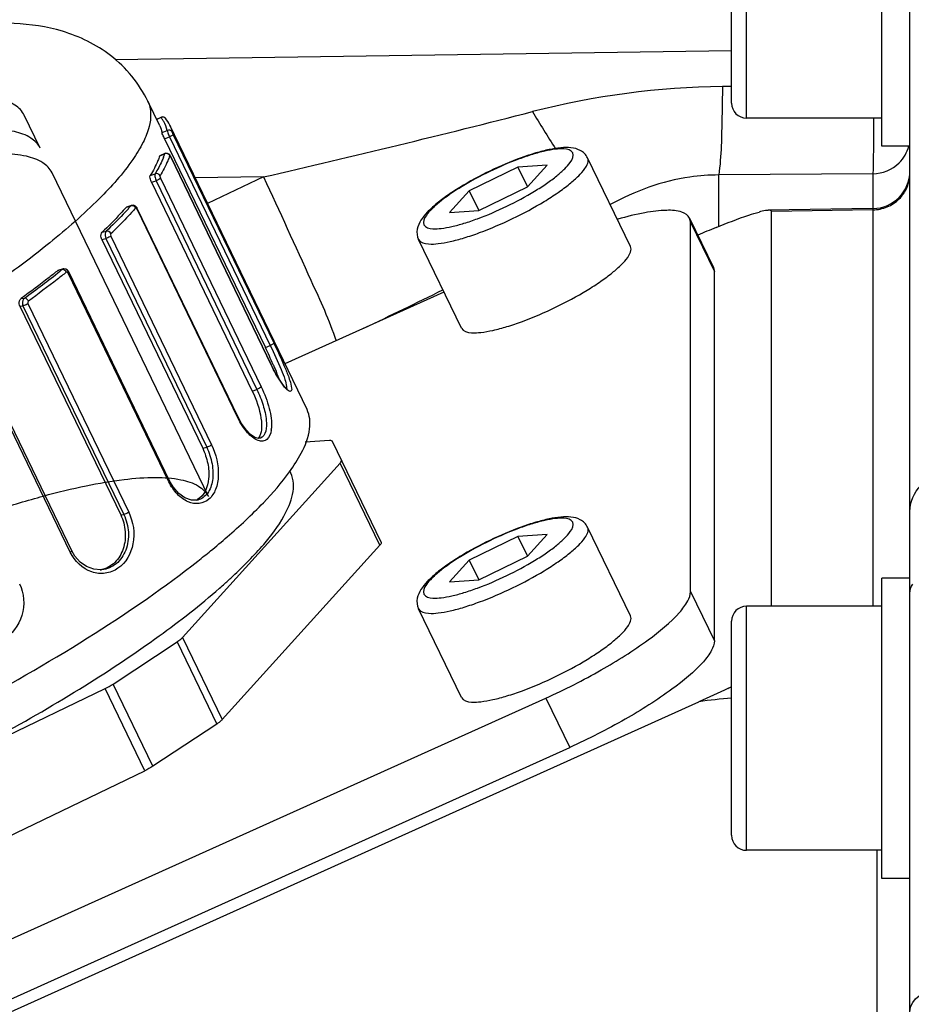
# Model space of a CAD drawing. Header units: millimetres. Extents: x 0 to 8410, y 0 to 5940.
# Tile 8 of 122: x 1876 to 1923, y 3394 to 3446. Entities that reach past the tile are written whole.
import ezdxf

# ---------------------------------------------------------------- set-up
doc = ezdxf.new("R2010")
doc.units = ezdxf.units.MM
doc.header["$LTSCALE"] = 462.55
doc.layers.get('0').update_dxf_attribs({"linetype": 'CONTINUOUS'})
for name, color, linetype in [('204101000016_DXF_DIMENSION', 7, 'CONTINUOUS'), ('304102000035DXF_CONTINUOUS_LINE', 7, 'CONTINUOUS'), ('304105000130DXF_CONTINUOUS_LINE', 7, 'CONTINUOUS'), ('304109000030DXF_CONTINUOUS_LINE', 7, 'CONTINUOUS'), ('304109000033DXF_CONTINUOUS_LINE', 7, 'CONTINUOUS'), ('501023000047DXF_CONTINUOUS_LINE', 7, 'CONTINUOUS'), ('501023000078DXF_CONTINUOUS_LINE', 7, 'CONTINUOUS'), ('504001000008DXF_CONTINUOUS_LINE', 7, 'CONTINUOUS'), ('R6-3BUXIAN-2DXF_CONTINUOUS_LINE', 7, 'CONTINUOUS')]:
    doc.layers.add(name, color=color, linetype=linetype)
doc.styles.get("Standard").update_dxf_attribs({"font": 'txt', "width": 0.7})
doc.dimstyles.new('DIMSTYLE_4', dxfattribs={"dimtxt": 90, "dimasz": 50, "dimexe": 1.5, "dimexo": 0, "dimgap": 2.25, "dimtad": 1, "dimdsep": 46, "dimtxsty": 'Standard', "dimblk": '_FILLED', "dimblk1": '_FILLED', "dimblk2": '_FILLED', "dimcen": 0.09, "dimclrt": 5, "dimazin": 2, "dimtp": 0.01, "dimtm": 0.01, "dimtfac": 1, "dimtofl": 0, "dimtmove": 0, "dimatfit": 3, "dimldrblk": '_FILLED', "dimfxl": 1, "dimtolj": 1, "dimarcsym": 0})

# ---------------------------------------------------------------- blocks, each defined once
blk = doc.blocks.new('_FILLED')
at = {"color": 0, "linetype": 'ByBlock'}
blk.add_solid([(0, 0), (-1, 0.17), (-1, -0.17)], dxfattribs=at)
blk = doc.blocks.new('*D9')
at = {"layer": '204101000016_DXF_DIMENSION', "color": 2, "linetype": 'Continuous'}
for p, q in [((1813.231, 4163.237), (1813.231, 4734.179)), ((2265.731, 3121.359), (2265.731, 4734.179)), ((1813.231, 4719.179), (2039.481, 4719.179)), ((2265.731, 4719.179), (2039.481, 4719.179))]:
    blk.add_line(p, q, dxfattribs=at)
at = {"layer": '204101000016_DXF_DIMENSION', "color": 2, "linetype": 'Continuous', "xscale": 50, "yscale": 50, "zscale": 50, "rotation": 180}
blk.add_blockref('_FILLED', (1813.231, 4719.179), dxfattribs=at)
at = {"layer": '204101000016_DXF_DIMENSION', "color": 2, "linetype": 'Continuous', "xscale": 50, "yscale": 50, "zscale": 50}
blk.add_blockref('_FILLED', (2265.731, 4719.179), dxfattribs=at)

msp = doc.modelspace()

# ---------------------------------------------------------------- linework, layer by layer
at = {"layer": '304102000035DXF_CONTINUOUS_LINE', "color": 7, "linetype": 'Continuous'}
for p, q in [((1923.23067, 3322.35928), (1923.23067, 3477.68183)), ((1921.26414, 3436.04255), (1915.68661, 3435.94851)), ((1915.85601, 3414.85928), (1915.85601, 3435.88323)), ((1835.15229, 3375.15591), (1911.99445, 3409.76704))]:
    msp.add_line(p, q, dxfattribs=at)
at = {"layer": '304102000035DXF_CONTINUOUS_LINE', "color": 9, "linetype": 'Continuous'}
for p, q in [((1913.73067, 3444.4452), (1880.89238, 3443.97015)), ((1913.73067, 3442.54167), (1913.25132, 3442.53627)), ((1888.79578, 3437.72435), (1885.16688, 3437.67186)), ((1888.79578, 3437.72435), (1885.82131, 3436.31626)), ((1921.26558, 3437.89475), (1913.05109, 3437.83166)), ((1913.0511, 3435.09036), (1913.05109, 3437.83166)), ((1921.26558, 3437.89475), (1921.26558, 3436.04255)), ((1921.26558, 3435.97443), (1915.85601, 3435.88323)), ((1921.26558, 3435.97443), (1921.26558, 3414.85928)), ((1921.47031, 3401.85928), (1921.47031, 3385.90972))]:
    msp.add_line(p, q, dxfattribs=at)
for centre, radius, start, end in [((1913.71374, 3399.8167), 42.72207, 90.620174, 104.350308), ((1754.84038, 4020.30324), 597.78108, 282.94923824, 284.36265579), ((1711.38496, 3812.23075), 423.97383, 295.535512, 296.1673326), ((1914.73087, 3392.75986), 17.22592, 93.316423, 99.140424)]:
    msp.add_arc(centre, radius, start, end, dxfattribs=at)
at = {"layer": '304102000035DXF_CONTINUOUS_LINE', "color": 7, "linetype": 'Continuous'}
for centre, radius, start, end in [((1921.23067, 3438.04225), 1.99999, 270.965915, 359.999998), ((1939.53371, 3369.85359), 70.40816, 112.2226191, 113.0757319), ((1896.70988, 3445.43529), 38.79318, 295.71216, 296.025908)]:
    msp.add_arc(centre, radius, start, end, dxfattribs=at)
at = {"layer": '304102000035DXF_CONTINUOUS_LINE', "color": 9, "linetype": 'Continuous'}
for points, knots in [([(1913.25132, 3442.53627), (1913.24358, 3442.00014), (1913.20343, 3440.4321), (1913.19117, 3438.85577), (1913.05112, 3437.83166)], [0, 0, 0, 0, 0.34155838, 1, 1, 1, 1]), ([(1921.29843, 3440.84643), (1921.29662, 3440.516), (1921.28945, 3439.53209), (1921.28343, 3438.54803), (1921.26558, 3437.89475)], [0, 0, 0, 0, 0.33582192, 1, 1, 1, 1]), ([(1888.79578, 3437.72435), (1889.65893, 3435.89881), (1890.96117, 3432.99737), (1892.30219, 3430.09881), (1892.66584, 3428.99196)], [0, 0, 0, 0, 0.63413143, 1, 1, 1, 1]), ([(1913.05109, 3437.83166), (1912.53723, 3437.83086), (1910.52489, 3437.68425), (1908.57825, 3436.97432), (1907.26505, 3436.25331)], [0, 0, 0, 0, 0.25540284, 1, 1, 1, 1]), ([(1921.26439, 3436.04248), (1921.26998, 3436.04352), (1921.2582, 3436.00412), (1921.26558, 3435.99144), (1921.26558, 3435.97443)], [0, 0, 0, 0, 0.25056264, 1, 1, 1, 1]), ([(1923.23067, 3419.90364), (1923.23067, 3420.40439), (1923.66819, 3421.45313), (1924.72204, 3421.85994), (1925.23067, 3421.85994)], [0, 0, 0, 0, 0.49609457, 1, 1, 1, 1]), ([(1923.23067, 3393.25597), (1923.23067, 3393.42763), (1923.52939, 3394.27171), (1924.56035, 3394.54155), (1925.23067, 3394.54155)], [0, 0, 0, 0, 0.20387702, 1, 1, 1, 1])]:
    msp.add_open_spline(points, degree=3, knots=knots, dxfattribs=at)
for points in [[(1903.12508, 3441.20579), (1903.52239, 3440.53886), (1903.93278, 3439.87936), (1904.36185, 3439.23241)], [(1922.65717, 3438.47225), (1922.90336, 3438.71424), (1923.08963, 3439.03501), (1923.17378, 3439.3698)], [(1921.26558, 3437.89475), (1921.76773, 3437.90321), (1922.299, 3438.1202), (1922.65717, 3438.47225)], [(1923.08175, 3437.1745), (1923.17868, 3437.40368), (1923.23067, 3437.65716), (1923.23067, 3437.906)], [(1922.65717, 3436.55194), (1922.83631, 3436.72802), (1922.98391, 3436.94316), (1923.08175, 3437.1745)], [(1922.02016, 3436.13103), (1922.25528, 3436.22846), (1922.47567, 3436.37354), (1922.65717, 3436.55194)], [(1921.26558, 3435.97444), (1921.52243, 3435.97877), (1921.78284, 3436.03268), (1922.02016, 3436.13103)], [(1923.23067, 3415.54396), (1923.23067, 3415.71562), (1923.29003, 3415.89157), (1923.38291, 3416.03593)]]:
    msp.add_open_spline(points, degree=3, dxfattribs=at)
at = {"layer": '304102000035DXF_CONTINUOUS_LINE', "color": 7, "linetype": 'Continuous'}
for points, knots in [([(1912.9049, 3435.03192), (1913.4839, 3435.26799), (1914.23924, 3435.56769), (1915.0148, 3435.80964), (1915.19526, 3435.85685)], [0, 0, 0, 0, 0.77023142, 1, 1, 1, 1]), ([(1915.70338, 3435.949), (1915.67774, 3435.94853), (1915.6231, 3435.94446), (1915.56889, 3435.93694), (1915.5402, 3435.93238)], [0, 0, 0, 0, 0.46886107, 1, 1, 1, 1]), ([(1915.85601, 3435.88323), (1915.85601, 3435.90536), (1915.80078, 3435.95502), (1915.7406, 3435.94967), (1915.70338, 3435.949)], [0, 0, 0, 0, 0.37277431, 1, 1, 1, 1])]:
    msp.add_open_spline(points, degree=3, knots=knots, dxfattribs=at)
for points in [[(1915.5402, 3435.93238), (1915.42395, 3435.91388), (1915.30913, 3435.88664), (1915.19526, 3435.85685)], [(1913.54031, 3410.48322), (1913.02866, 3410.23681), (1912.51225, 3410.00027), (1911.99445, 3409.76704)]]:
    msp.add_open_spline(points, degree=3, dxfattribs=at)
at = {"layer": '304105000130DXF_CONTINUOUS_LINE', "color": 7, "linetype": 'Continuous'}
for p, q in [((1911.54783, 3435.30974), (1911.49832, 3435.53593)), ((1911.49891, 3435.53525), (1912.76676, 3432.90897)), ((1911.54783, 3415.63949), (1911.54783, 3435.30974)), ((1912.76617, 3432.90965), (1912.81569, 3432.68346)), ((1912.81569, 3413.01321), (1912.81569, 3432.68346)), ((1898.41135, 3431.59279), (1889.94298, 3427.77848)), ((1834.96482, 3378.94512), (1903.84422, 3409.96968)), ((1836.23268, 3376.31884), (1905.11207, 3407.3434))]:
    msp.add_line(p, q, dxfattribs=at)
at = {"layer": '304105000130DXF_CONTINUOUS_LINE', "color": 9, "linetype": 'Continuous'}
for p, q in [((1911.54783, 3435.30974), (1912.81569, 3432.68346)), ((1911.54783, 3415.63949), (1912.81569, 3413.01321)), ((1903.84422, 3409.96968), (1905.11207, 3407.3434))]:
    msp.add_line(p, q, dxfattribs=at)
at = {"layer": '304105000130DXF_CONTINUOUS_LINE', "color": 7, "linetype": 'Continuous'}
for points, knots in [([(1911.49846, 3435.536), (1911.42298, 3435.69167), (1910.99399, 3435.94394), (1910.15962, 3435.96796), (1909.00558, 3435.82687), (1908.14513, 3435.60902), (1907.66757, 3435.47188)], [0, 0, 0, 0, 0.13002149, 0.33398517, 0.62658707, 1, 1, 1, 1]), ([(1903.84422, 3409.96968), (1904.84887, 3410.42219), (1906.72049, 3411.36748), (1909.11511, 3412.87584), (1910.67049, 3414.13777), (1911.38655, 3415.05436), (1911.54783, 3415.467), (1911.54783, 3415.63949)], [0, 0, 0, 0, 0.33850218, 0.64252772, 0.870072, 0.947008, 1, 1, 1, 1]), ([(1912.81569, 3413.01321), (1912.81569, 3412.84072), (1912.65441, 3412.42809), (1911.93835, 3411.51149), (1910.38296, 3410.24957), (1907.98835, 3408.7412), (1906.11673, 3407.79592), (1905.11207, 3407.3434)], [0, 0, 0, 0, 0.052992, 0.129928, 0.35747228, 0.66149782, 1, 1, 1, 1])]:
    msp.add_open_spline(points, degree=3, knots=knots, dxfattribs=at)
at = {"layer": '304109000030DXF_CONTINUOUS_LINE', "color": 7, "linetype": 'Continuous'}
for p, q in [((1892.30794, 3423.68369), (1891.02762, 3423.60184)), ((1895.06792, 3418.27474), (1892.47958, 3423.63631)), ((1884.48855, 3413.20164), (1892.88516, 3422.488)), ((1890.25551, 3421.95569), (1890.19843, 3422.07392)), ((1886.60164, 3408.8245), (1894.99825, 3418.11087)), ((1880.79934, 3410.71837), (1884.19625, 3412.96519)), ((1859.47204, 3400.38756), (1880.36272, 3410.47269)), ((1886.30934, 3408.58806), (1882.91243, 3406.34124)), ((1861.58513, 3396.01043), (1882.47581, 3406.09556))]:
    msp.add_line(p, q, dxfattribs=at)
at = {"layer": '304109000030DXF_CONTINUOUS_LINE', "color": 9, "linetype": 'Continuous'}
for p, q in [((1894.99825, 3418.11087), (1892.88516, 3422.488)), ((1884.48855, 3413.20164), (1886.60164, 3408.8245)), ((1884.19625, 3412.96519), (1886.30934, 3408.58806)), ((1882.47581, 3406.09556), (1880.36272, 3410.47269)), ((1882.91243, 3406.34124), (1880.79934, 3410.71837))]:
    msp.add_line(p, q, dxfattribs=at)
at = {"layer": '304109000030DXF_CONTINUOUS_LINE', "color": 7, "linetype": 'Continuous'}
for centre, radius, start, end in [((1867.36749, 3437.71155), 29.04989, 311.84197, 312.981872), ((1865.47032, 3439.82463), 31.88968, 311.164761, 311.848753)]:
    msp.add_arc(centre, radius, start, end, dxfattribs=at)
for points, knots in [([(1892.47958, 3423.63631), (1892.47497, 3423.64585), (1892.42963, 3423.69168), (1892.35865, 3423.68693), (1892.30794, 3423.68369)], [0, 0, 0, 0, 0.17253261, 1, 1, 1, 1]), ([(1892.88516, 3422.488), (1892.89948, 3422.50384), (1892.93633, 3422.54786), (1892.97188, 3422.61654), (1892.95482, 3422.65187)], [0, 0, 0, 0, 0.35241452, 1, 1, 1, 1]), ([(1887.17274, 3416.45954), (1887.74827, 3416.99609), (1888.74373, 3418.01807), (1890.03387, 3419.68296), (1890.5917, 3421.2593), (1890.25551, 3421.95569)], [0, 0, 0, 0, 0.36133972, 0.64488414, 1, 1, 1, 1]), ([(1895.06792, 3418.27474), (1895.07252, 3418.2652), (1895.0802, 3418.20119), (1895.03234, 3418.14857), (1894.99825, 3418.11087)], [0, 0, 0, 0, 0.17253261, 1, 1, 1, 1]), ([(1869.89188, 3405.48294), (1873.10587, 3407.03452), (1877.65418, 3409.496), (1883.09343, 3413.10355), (1885.43248, 3414.91808), (1886.46095, 3415.81745)], [0, 0, 0, 0, 0.54703713, 0.79058428, 1, 1, 1, 1]), ([(1884.19625, 3412.96519), (1884.22685, 3412.98543), (1884.32986, 3413.05678), (1884.42901, 3413.13579), (1884.48855, 3413.20164)], [0, 0, 0, 0, 0.29243973, 1, 1, 1, 1]), ([(1886.60164, 3408.8245), (1886.58442, 3408.80546), (1886.49497, 3408.71717), (1886.39261, 3408.64313), (1886.30934, 3408.58806)], [0, 0, 0, 0, 0.2045409, 1, 1, 1, 1])]:
    msp.add_open_spline(points, degree=3, knots=knots, dxfattribs=at)
for points in [[(1880.36272, 3410.47269), (1880.51311, 3410.54529), (1880.66005, 3410.62624), (1880.79934, 3410.71837)], [(1882.91243, 3406.34124), (1882.77314, 3406.24911), (1882.6262, 3406.16816), (1882.47581, 3406.09556)]]:
    msp.add_open_spline(points, degree=3, dxfattribs=at)
at = {"layer": '304109000033DXF_CONTINUOUS_LINE', "color": 7, "linetype": 'Continuous'}
for p, q in [((1883.27345, 3440.44388), (1882.63953, 3441.75702)), ((1883.32456, 3440.8997), (1883.10822, 3440.78614)), ((1891.11955, 3425.34129), (1883.80825, 3440.48617)), ((1883.53414, 3439.75188), (1888.90139, 3428.63397)), ((1883.26756, 3438.83932), (1883.27854, 3438.8535)), ((1883.54764, 3438.97237), (1883.27835, 3438.85342)), ((1883.84923, 3438.83072), (1883.80842, 3438.89594)), ((1883.85737, 3438.81448), (1883.84923, 3438.83072)), ((1889.22461, 3427.69659), (1883.85736, 3438.8145)), ((1882.83487, 3437.43987), (1888.20212, 3426.32196)), ((1881.76401, 3436.20519), (1881.50822, 3436.11385)), ((1881.47693, 3436.09202), (1881.50838, 3436.1139)), ((1882.07841, 3436.04871), (1882.06598, 3436.07235)), ((1887.44564, 3424.93084), (1882.07839, 3436.04876)), ((1880.19416, 3434.39052), (1885.56142, 3423.27261)), ((1877.84456, 3432.73779), (1877.90304, 3432.76734)), ((1878.12423, 3432.82362), (1877.90295, 3432.76732)), ((1878.1617, 3432.83015), (1878.12341, 3432.82341)), ((1883.80109, 3421.54744), (1878.43384, 3432.66535)), ((1875.82587, 3430.85075), (1881.19312, 3419.73284)), ((1878.58608, 3417.82036), (1873.21883, 3428.93827)), ((1889.30165, 3427.54091), (1889.22461, 3427.6966)), ((1887.6286, 3424.59536), (1887.44565, 3424.93086)), ((1888.5412, 3423.79385), (1888.34347, 3423.85107)), ((1888.63254, 3423.80744), (1888.5412, 3423.79385)), ((1883.98879, 3421.22125), (1883.80111, 3421.54744)), ((1885.30426, 3420.51565), (1885.30195, 3420.51506)), ((1878.7539, 3417.53326), (1878.5861, 3417.82038)), ((1880.19263, 3416.80343), (1880.18875, 3416.80305))]:
    msp.add_line(p, q, dxfattribs=at)
at = {"layer": '304109000033DXF_CONTINUOUS_LINE', "color": 9, "linetype": 'Continuous'}
for p, q in [((1883.33548, 3440.89579), (1883.11194, 3440.77845)), ((1883.32456, 3440.8997), (1883.33548, 3440.89579)), ((1883.57351, 3440.84891), (1883.57117, 3440.85166)), ((1883.3941, 3440.08633), (1883.66683, 3440.20681)), ((1883.53414, 3439.75188), (1883.79279, 3439.86613)), ((1883.79279, 3439.86613), (1889.16004, 3428.74822)), ((1883.97933, 3440.00446), (1889.34658, 3428.88655)), ((1883.54029, 3438.95979), (1883.26756, 3438.83932)), ((1883.54765, 3438.97238), (1883.54029, 3438.95979)), ((1883.8049, 3438.85994), (1883.79815, 3438.84024)), ((1883.85741, 3438.803), (1883.85737, 3438.81448)), ((1889.22466, 3427.68509), (1883.85741, 3438.803)), ((1882.77209, 3437.80705), (1883.03145, 3437.89966)), ((1882.83487, 3437.43987), (1883.08083, 3437.5277)), ((1883.08083, 3437.5277), (1888.44808, 3426.40979)), ((1883.31338, 3437.66955), (1888.68063, 3426.55164)), ((1881.73628, 3436.18463), (1881.47693, 3436.09202)), ((1882.06553, 3436.01718), (1882.07841, 3436.04871)), ((1887.43278, 3424.89927), (1882.06553, 3436.01718)), ((1880.20348, 3434.78195), (1880.42845, 3434.83919)), ((1880.66725, 3434.57869), (1886.0345, 3423.46078)), ((1880.19416, 3434.39052), (1880.40752, 3434.44481)), ((1880.40752, 3434.44481), (1885.77477, 3423.32689)), ((1878.06954, 3432.79503), (1877.84456, 3432.73779)), ((1883.76177, 3421.4913), (1878.39451, 3432.60921)), ((1875.89625, 3431.256), (1876.06863, 3431.27324)), ((1876.25523, 3430.98217), (1881.62248, 3419.86426)), ((1875.82587, 3430.85075), (1875.98935, 3430.8671)), ((1875.98935, 3430.8671), (1881.3566, 3419.74919)), ((1878.5089, 3417.73716), (1873.14165, 3428.85508)), ((1888.90139, 3428.63397), (1889.16004, 3428.74822)), ((1889.22466, 3427.68509), (1889.22461, 3427.69659)), ((1888.20212, 3426.32196), (1888.44808, 3426.40979)), ((1887.43278, 3424.89927), (1887.44564, 3424.93084)), ((1888.63254, 3423.80742), (1888.62829, 3423.80587)), ((1885.56142, 3423.27261), (1885.77477, 3423.32689)), ((1881.19312, 3419.73284), (1881.3566, 3419.74919))]:
    msp.add_line(p, q, dxfattribs=at)
at = {"layer": '304109000033DXF_CONTINUOUS_LINE', "color": 7, "linetype": 'Continuous'}
for points in [[(1883.4936, 3440.90774), (1883.43023, 3440.92226), (1883.35935, 3440.91397), (1883.32456, 3440.8997)], [(1883.57117, 3440.85166), (1883.54628, 3440.87612), (1883.4936, 3440.90774)], [(1883.68571, 3438.98235), (1883.5967, 3438.98705), (1883.54766, 3438.97238)], [(1883.80842, 3438.89594), (1883.7572, 3438.94717), (1883.68571, 3438.98235)], [(1881.88142, 3436.21422), (1881.77877, 3436.20988), (1881.7638, 3436.20511)], [(1882.06598, 3436.07235), (1881.98596, 3436.16645), (1881.88142, 3436.21422)], [(1878.43384, 3432.66535), (1878.36775, 3432.75657), (1878.27085, 3432.81652), (1878.1617, 3432.83015)], [(1890.07494, 3426.41732), (1890.07423, 3426.4177), (1890.04164, 3426.43986), (1889.97826, 3426.49751), (1889.89389, 3426.59085), (1889.79398, 3426.71847), (1889.68162, 3426.87955), (1889.56001, 3427.07222), (1889.43228, 3427.29385), (1889.30165, 3427.54091)], [(1888.34347, 3423.85107), (1888.11102, 3424.00862), (1887.86987, 3424.25622), (1887.6286, 3424.59536)], [(1885.30413, 3420.51563), (1884.95689, 3420.50531), (1884.61731, 3420.62729), (1884.28493, 3420.87108), (1883.98879, 3421.22125)], [(1880.18895, 3416.80308), (1880.1432, 3416.79943), (1879.75582, 3416.83059), (1879.38068, 3416.96972), (1879.04002, 3417.20848), (1878.7539, 3417.53326)]]:
    msp.add_lwpolyline(points, dxfattribs=at)
at = {"layer": '304109000033DXF_CONTINUOUS_LINE', "color": 9, "linetype": 'Continuous'}
for centre, radius, start, end in [((1882.10688, 3439.86874), 1.60135, 33.707021, 39.894097), ((1882.15487, 3439.90167), 1.54315, 30.491078, 33.678655), ((1879.63659, 3440.28707), 4.12317, 338.571021, 341.221739), ((1868.19625, 3448.20167), 18.10363, 317.775105, 318.410315), ((1862.36876, 3453.94756), 26.55294, 313.571073, 314.720122), ((1844.93153, 3474.29319), 53.10589, 305.896378, 308.452231), ((1848.75793, 3469.4364), 46.92291, 308.481159, 308.658387), ((1878.3264, 3432.61052), 0.05113, 110.446455, 128.703215), ((1887.56476, 3424.47243), 1.66538, 352.137488, 355.801351)]:
    msp.add_arc(centre, radius, start, end, dxfattribs=at)
at = {"layer": '304109000033DXF_CONTINUOUS_LINE', "color": 7, "linetype": 'Continuous'}
for centre, radius, start, end in [((1866.11705, 3417.6016), 25.31481, 23.597632, 25.836644), ((1871.84547, 3420.12837), 19.05392, 23.393897, 23.530496), ((1884.86398, 3421.29294), 0.86208, 293.414155, 299.39164), ((1860.47497, 3449.03377), 40.31802, 309.245735, 310.892536), ((1856.54, 3453.83268), 46.52393, 308.190067, 309.259743), ((1879.8844, 3418.16582), 1.38628, 279.139655, 282.613029)]:
    msp.add_arc(centre, radius, start, end, dxfattribs=at)
for points, knots in [([(1882.63953, 3441.75702), (1882.18349, 3442.70168), (1880.8522, 3444.3196), (1878.20606, 3445.59425), (1875.50992, 3445.98578), (1873.76134, 3445.91223), (1872.89058, 3445.82753)], [0, 0, 0, 0, 0.27980359, 0.53487213, 0.76663746, 1, 1, 1, 1]), ([(1883.53414, 3439.75188), (1883.51717, 3439.78704), (1883.46819, 3439.89716), (1883.41073, 3440.00618), (1883.3941, 3440.08633)], [0, 0, 0, 0, 0.32295959, 1, 1, 1, 1]), ([(1883.26756, 3438.83932), (1883.23926, 3438.75651), (1883.1033, 3438.39918), (1882.92394, 3438.05948), (1882.77209, 3437.80705)], [0, 0, 0, 0, 0.2290165, 1, 1, 1, 1]), ([(1882.83487, 3437.43987), (1882.80184, 3437.50828), (1882.76541, 3437.62432), (1882.7462, 3437.76399), (1882.77209, 3437.80705)], [0, 0, 0, 0, 0.60191015, 1, 1, 1, 1]), ([(1881.47693, 3436.09202), (1881.38151, 3435.98467), (1880.97124, 3435.5344), (1880.54049, 3435.10303), (1880.20348, 3434.78195)], [0, 0, 0, 0, 0.23579652, 1, 1, 1, 1]), ([(1880.19416, 3434.39052), (1880.17723, 3434.42561), (1880.13463, 3434.54873), (1880.13472, 3434.71644), (1880.20348, 3434.78195)], [0, 0, 0, 0, 0.29092035, 1, 1, 1, 1]), ([(1877.84456, 3432.73779), (1877.69075, 3432.61485), (1877.05011, 3432.10948), (1876.39711, 3431.61983), (1875.89625, 3431.256)], [0, 0, 0, 0, 0.24131775, 1, 1, 1, 1]), ([(1875.82587, 3430.85075), (1875.809, 3430.88571), (1875.76651, 3431.02123), (1875.81224, 3431.19497), (1875.89625, 3431.256)], [0, 0, 0, 0, 0.27210059, 1, 1, 1, 1]), ([(1889.3331, 3427.69373), (1889.36057, 3427.63022), (1889.46053, 3427.39543), (1889.55511, 3427.1582), (1889.61695, 3426.98278)], [0, 0, 0, 0, 0.27115187, 1, 1, 1, 1]), ([(1888.20212, 3426.32196), (1888.42209, 3425.86631), (1888.65855, 3425.17868), (1888.72417, 3424.32521), (1888.63574, 3423.96483), (1888.54755, 3423.84805)], [0, 0, 0, 0, 0.59047151, 0.82922352, 1, 1, 1, 1]), ([(1890.19144, 3422.02564), (1890.4188, 3422.3416), (1890.87337, 3423.05439), (1891.34018, 3424.17356), (1891.27077, 3425.02804), (1891.11955, 3425.34129)], [0, 0, 0, 0, 0.32633522, 0.70838374, 1, 1, 1, 1]), ([(1885.56142, 3423.27261), (1885.684, 3423.01868), (1885.85745, 3422.48161), (1885.94672, 3421.52524), (1885.65341, 3420.7481), (1885.28706, 3420.54183)], [0, 0, 0, 0, 0.28942727, 0.56845038, 1, 1, 1, 1]), ([(1886.86885, 3418.55582), (1887.53598, 3419.13404), (1888.71208, 3420.22682), (1889.77029, 3421.44037), (1890.19144, 3422.02564)], [0, 0, 0, 0, 0.55043911, 1, 1, 1, 1]), ([(1881.19312, 3419.73284), (1881.32829, 3419.45285), (1881.48931, 3418.83972), (1881.39127, 3417.92286), (1880.94936, 3417.15642), (1880.44387, 3416.87046), (1880.18711, 3416.813)], [0, 0, 0, 0, 0.26707807, 0.53025584, 0.77397497, 1, 1, 1, 1]), ([(1841.13891, 3401.21278), (1841.28193, 3400.91651), (1841.85353, 3400.3588), (1843.12562, 3399.95555), (1844.82029, 3399.81758), (1846.94596, 3399.9544), (1849.46742, 3400.35928), (1852.33774, 3401.02947), (1855.49792, 3401.95199), (1860.13107, 3403.5367), (1866.12194, 3405.99541), (1873.15009, 3409.44193), (1879.61101, 3413.17447), (1883.5547, 3415.88962), (1885.30445, 3417.26654)], [0, 0, 0, 0, 0.02028743, 0.04637474, 0.08095716, 0.12471233, 0.17740011, 0.23829461, 0.3063589, 0.38033368, 0.54017809, 0.70532237, 0.86269373, 1, 1, 1, 1])]:
    msp.add_open_spline(points, degree=3, knots=knots, dxfattribs=at)
at = {"layer": '304109000033DXF_CONTINUOUS_LINE', "color": 9, "linetype": 'Continuous'}
for points, knots in [([(1882.63953, 3441.75702), (1882.83553, 3441.35101), (1882.81111, 3440.52575), (1882.38443, 3439.51054), (1881.55602, 3438.16363), (1879.90595, 3436.33469), (1877.27431, 3434.03196), (1873.921, 3431.56413), (1869.97293, 3429.02344), (1865.5754, 3426.50903), (1860.89589, 3424.11755), (1856.1127, 3421.94085), (1851.40864, 3420.06139), (1846.96356, 3418.55023), (1842.94546, 3417.45946), (1839.50552, 3416.83109), (1837.04708, 3416.67662), (1835.47715, 3416.86571), (1834.41683, 3417.16306), (1833.75544, 3417.65724), (1833.55944, 3418.06325)], [0, 0, 0, 0, 0.02332732, 0.03868008, 0.05725974, 0.10468912, 0.16547881, 0.23800626, 0.31989683, 0.4082859, 0.5, 0.5917141, 0.68010317, 0.76199374, 0.83452119, 0.89531088, 0.94274026, 0.96131992, 0.97667268, 1, 1, 1, 1]), ([(1883.66683, 3440.20681), (1883.66645, 3440.1612), (1883.71691, 3440.04568), (1883.75986, 3439.93433), (1883.79279, 3439.86613)], [0, 0, 0, 0, 0.37587747, 1, 1, 1, 1]), ([(1883.93236, 3440.116), (1883.9106, 3440.16108), (1883.8255, 3440.23622), (1883.71306, 3440.22833), (1883.66683, 3440.20681)], [0, 0, 0, 0, 0.49533917, 1, 1, 1, 1]), ([(1883.97933, 3440.00446), (1883.98431, 3439.97801), (1883.8962, 3439.92262), (1883.84004, 3439.88701), (1883.79279, 3439.86613)], [0, 0, 0, 0, 0.34250832, 1, 1, 1, 1]), ([(1883.93236, 3440.116), (1883.93344, 3440.11068), (1883.94765, 3440.07268), (1883.96414, 3440.03592), (1883.97933, 3440.00446)], [0, 0, 0, 0, 0.13455166, 1, 1, 1, 1]), ([(1883.47473, 3438.78068), (1883.44681, 3438.70945), (1883.31876, 3438.40629), (1883.16187, 3438.11583), (1883.03145, 3437.89966)], [0, 0, 0, 0, 0.23256022, 1, 1, 1, 1]), ([(1883.79815, 3438.84024), (1883.76911, 3438.75613), (1883.62989, 3438.39335), (1883.44701, 3438.04844), (1883.29236, 3437.7921)], [0, 0, 0, 0, 0.22911898, 1, 1, 1, 1]), ([(1883.85741, 3438.803), (1883.8523, 3438.81359), (1883.84559, 3438.8308), (1883.80962, 3438.87386), (1883.8049, 3438.85994)], [0, 0, 0, 0, 0.44426197, 1, 1, 1, 1]), ([(1883.03145, 3437.89966), (1883.00163, 3437.85748), (1883.0113, 3437.71425), (1883.04778, 3437.59616), (1883.08083, 3437.5277)], [0, 0, 0, 0, 0.4045832, 1, 1, 1, 1]), ([(1883.29236, 3437.7921), (1883.28888, 3437.78632), (1883.28301, 3437.74284), (1883.29801, 3437.70139), (1883.31338, 3437.66955)], [0, 0, 0, 0, 0.16039637, 1, 1, 1, 1]), ([(1883.31338, 3437.66955), (1883.29358, 3437.63712), (1883.21121, 3437.58678), (1883.13119, 3437.54568), (1883.08083, 3437.5277)], [0, 0, 0, 0, 0.4153741, 1, 1, 1, 1]), ([(1881.7639, 3436.20475), (1881.75863, 3436.20289), (1881.7483, 3436.19742), (1881.73998, 3436.18925), (1881.73628, 3436.18463)], [0, 0, 0, 0, 0.48559249, 1, 1, 1, 1]), ([(1881.76329, 3436.19101), (1881.75867, 3436.19032), (1881.74957, 3436.18857), (1881.74064, 3436.18607), (1881.73628, 3436.18463)], [0, 0, 0, 0, 0.50433093, 1, 1, 1, 1]), ([(1881.60222, 3436.03526), (1881.5131, 3435.93705), (1881.13325, 3435.52734), (1880.73708, 3435.13291), (1880.42845, 3434.83919)], [0, 0, 0, 0, 0.23738066, 1, 1, 1, 1]), ([(1881.98779, 3436.06463), (1881.91595, 3435.98367), (1881.61241, 3435.64788), (1881.29725, 3435.32268), (1881.05258, 3435.0803)], [0, 0, 0, 0, 0.23913115, 1, 1, 1, 1]), ([(1881.9969, 3436.07124), (1881.9952, 3436.07053), (1881.99188, 3436.06865), (1881.98907, 3436.06607), (1881.98779, 3436.06463)], [0, 0, 0, 0, 0.48931923, 1, 1, 1, 1]), ([(1880.42845, 3434.83919), (1880.40746, 3434.82045), (1880.33475, 3434.6991), (1880.3604, 3434.54241), (1880.40752, 3434.44481)], [0, 0, 0, 0, 0.20610013, 1, 1, 1, 1]), ([(1880.66725, 3434.57869), (1880.65216, 3434.56439), (1880.57257, 3434.50696), (1880.48219, 3434.46381), (1880.40752, 3434.44481)], [0, 0, 0, 0, 0.21244238, 1, 1, 1, 1]), ([(1878.29443, 3432.65042), (1878.13546, 3432.52326), (1877.4729, 3432.00028), (1876.79734, 3431.49385), (1876.279, 3431.11759)], [0, 0, 0, 0, 0.24117889, 1, 1, 1, 1]), ([(1878.1235, 3432.823), (1878.11373, 3432.82048), (1878.0945, 3432.81314), (1878.07741, 3432.80167), (1878.06954, 3432.79503)], [0, 0, 0, 0, 0.49524611, 1, 1, 1, 1]), ([(1878.11892, 3432.7955), (1878.11048, 3432.79692), (1878.09392, 3432.79838), (1878.07734, 3432.79673), (1878.06954, 3432.79503)], [0, 0, 0, 0, 0.5173714, 1, 1, 1, 1]), ([(1878.35196, 3432.65563), (1878.34512, 3432.659), (1878.33043, 3432.66314), (1878.31528, 3432.66094), (1878.30854, 3432.65843)], [0, 0, 0, 0, 0.51439128, 1, 1, 1, 1]), ([(1878.39451, 3432.60921), (1878.38966, 3432.61927), (1878.37785, 3432.63727), (1878.36101, 3432.65117), (1878.35196, 3432.65563)], [0, 0, 0, 0, 0.52528142, 1, 1, 1, 1]), ([(1878.39451, 3432.60921), (1878.40666, 3432.61896), (1878.42351, 3432.63261), (1878.43735, 3432.65816), (1878.43386, 3432.66536)], [0, 0, 0, 0, 0.66044931, 1, 1, 1, 1]), ([(1876.06863, 3431.27324), (1875.98239, 3431.21315), (1875.93017, 3431.03921), (1875.97253, 3430.90195), (1875.98935, 3430.8671)], [0, 0, 0, 0, 0.73089794, 1, 1, 1, 1]), ([(1876.25523, 3430.98217), (1876.19258, 3430.93682), (1876.10334, 3430.89353), (1876.00894, 3430.86906), (1875.98935, 3430.8671)], [0, 0, 0, 0, 0.79709086, 1, 1, 1, 1]), ([(1876.279, 3431.11759), (1876.26774, 3431.14091), (1876.22086, 3431.21448), (1876.13159, 3431.28296), (1876.06863, 3431.27324)], [0, 0, 0, 0, 0.28906193, 1, 1, 1, 1]), ([(1889.34658, 3428.88655), (1889.35156, 3428.8601), (1889.26346, 3428.80471), (1889.20729, 3428.7691), (1889.16004, 3428.74822)], [0, 0, 0, 0, 0.34250911, 1, 1, 1, 1]), ([(1889.34658, 3428.88655), (1889.57139, 3428.42084), (1889.87836, 3427.76198), (1890.1845, 3426.95644), (1890.28288, 3426.62037), (1890.29498, 3426.48227)], [0, 0, 0, 0, 0.5987861, 0.83948741, 1, 1, 1, 1]), ([(1889.16004, 3428.74822), (1889.36395, 3428.32587), (1889.64441, 3427.72882), (1889.9264, 3426.9992), (1890.01785, 3426.69416), (1890.02921, 3426.56867)], [0, 0, 0, 0, 0.59820428, 0.83928916, 1, 1, 1, 1]), ([(1889.88981, 3426.5772), (1889.83516, 3426.64488), (1889.58095, 3426.99377), (1889.37434, 3427.37508), (1889.22466, 3427.68509)], [0, 0, 0, 0, 0.20172127, 1, 1, 1, 1]), ([(1888.68063, 3426.55164), (1888.66083, 3426.51921), (1888.57846, 3426.46887), (1888.49844, 3426.42777), (1888.44808, 3426.40979)], [0, 0, 0, 0, 0.41537493, 1, 1, 1, 1]), ([(1888.44808, 3426.40979), (1888.57917, 3426.13823), (1888.79021, 3425.5795), (1888.99799, 3424.7656), (1888.94369, 3423.92299), (1888.63258, 3423.80745)], [0, 0, 0, 0, 0.33111944, 0.63557757, 1, 1, 1, 1]), ([(1888.68063, 3426.55164), (1888.8595, 3426.18105), (1889.12351, 3425.46544), (1889.25163, 3424.69917), (1889.22567, 3424.3505)], [0, 0, 0, 0, 0.54064071, 1, 1, 1, 1]), ([(1890.06933, 3426.38466), (1890.05527, 3426.39691), (1889.99101, 3426.45683), (1889.93326, 3426.52338), (1889.88981, 3426.5772)], [0, 0, 0, 0, 0.21230234, 1, 1, 1, 1]), ([(1890.20316, 3426.30311), (1890.19338, 3426.30532), (1890.14364, 3426.32334), (1890.10139, 3426.35675), (1890.06933, 3426.38466)], [0, 0, 0, 0, 0.19083148, 1, 1, 1, 1]), ([(1890.29498, 3426.48227), (1890.29924, 3426.43364), (1890.31839, 3426.34309), (1890.23053, 3426.29693), (1890.20316, 3426.30311)], [0, 0, 0, 0, 0.63505482, 1, 1, 1, 1]), ([(1888.51707, 3423.69033), (1888.29687, 3423.76792), (1887.86036, 3424.14554), (1887.57038, 3424.61433), (1887.43278, 3424.89927)], [0, 0, 0, 0, 0.42457454, 1, 1, 1, 1]), ([(1889.21449, 3424.24461), (1889.18896, 3424.06119), (1889.10172, 3423.76981), (1888.76259, 3423.63016), (1888.59761, 3423.66195), (1888.51707, 3423.69033)], [0, 0, 0, 0, 0.53542928, 0.75311598, 1, 1, 1, 1]), ([(1886.0345, 3423.46078), (1886.27847, 3422.95526), (1886.47581, 3422.12637), (1886.30525, 3421.10933), (1885.95203, 3420.53754), (1885.37512, 3420.27039), (1884.73311, 3420.39326), (1884.16042, 3420.82532), (1883.87808, 3421.25049), (1883.76177, 3421.4913)], [0, 0, 0, 0, 0.29430124, 0.42422316, 0.53399338, 0.63252581, 0.7372928, 0.85978449, 1, 1, 1, 1]), ([(1885.77477, 3423.32689), (1885.90951, 3423.04777), (1886.09709, 3422.46468), (1886.13463, 3421.6052), (1885.90117, 3420.86528), (1885.50451, 3420.56724), (1885.3043, 3420.51567)], [0, 0, 0, 0, 0.29318675, 0.57091905, 0.80443841, 1, 1, 1, 1]), ([(1886.0345, 3423.46078), (1886.01942, 3423.44648), (1885.93982, 3423.38905), (1885.84944, 3423.34589), (1885.77477, 3423.32689)], [0, 0, 0, 0, 0.2124429, 1, 1, 1, 1]), ([(1883.76177, 3421.4913), (1883.77391, 3421.50104), (1883.79076, 3421.5147), (1883.80459, 3421.54023), (1883.80112, 3421.54744)], [0, 0, 0, 0, 0.66037807, 1, 1, 1, 1]), ([(1881.62248, 3419.86426), (1881.86728, 3419.35697), (1882.04769, 3418.21943), (1881.34249, 3416.93674), (1880.37961, 3416.56103), (1879.35208, 3416.66155), (1878.73372, 3417.27174), (1878.5089, 3417.73716)], [0, 0, 0, 0, 0.27150539, 0.5183026, 0.63409183, 0.75085521, 1, 1, 1, 1]), ([(1881.3566, 3419.74919), (1881.49892, 3419.45435), (1881.66346, 3418.8082), (1881.53798, 3417.84905), (1881.02718, 3417.0718), (1880.46645, 3416.83079), (1880.1926, 3416.80344)], [0, 0, 0, 0, 0.26888974, 0.53214019, 0.77396833, 1, 1, 1, 1]), ([(1881.62248, 3419.86426), (1881.55983, 3419.81891), (1881.4706, 3419.77562), (1881.37619, 3419.75115), (1881.3566, 3419.74919)], [0, 0, 0, 0, 0.79709125, 1, 1, 1, 1]), ([(1878.5089, 3417.73716), (1878.52121, 3417.74514), (1878.54769, 3417.76551), (1878.59654, 3417.79915), (1878.58609, 3417.82037)], [0, 0, 0, 0, 0.38276471, 1, 1, 1, 1]), ([(1875.80183, 3416.05333), (1876.04572, 3415.5479), (1876.14244, 3414.31942), (1875.05045, 3412.87388), (1873.24552, 3412.64347), (1872.33349, 3413.4566), (1872.09954, 3413.94086)], [0, 0, 0, 0, 0.25659882, 0.50972002, 0.75409522, 1, 1, 1, 1])]:
    msp.add_open_spline(points, degree=3, knots=knots, dxfattribs=at)
for points in [[(1883.57109, 3440.8516), (1883.51867, 3440.9119), (1883.40695, 3440.93152), (1883.33548, 3440.89579)], [(1883.66683, 3440.20681), (1883.63281, 3440.37385), (1883.5711, 3440.53776), (1883.48461, 3440.68467)], [(1883.80825, 3440.48617), (1883.86483, 3440.36897), (1883.90639, 3440.24352), (1883.93236, 3440.116)], [(1883.73851, 3438.9374), (1883.68407, 3438.97558), (1883.60164, 3438.98542), (1883.54029, 3438.95979)], [(1883.8049, 3438.85994), (1883.79011, 3438.89056), (1883.76635, 3438.91787), (1883.73851, 3438.9374)], [(1883.29236, 3437.7921), (1883.25147, 3437.87682), (1883.1193, 3437.93329), (1883.03145, 3437.89966)], [(1881.92316, 3436.14479), (1881.87973, 3436.17931), (1881.81815, 3436.19924), (1881.76329, 3436.19101)], [(1881.98779, 3436.06463), (1881.97287, 3436.09554), (1881.95003, 3436.12343), (1881.92316, 3436.14479)], [(1882.06553, 3436.01718), (1882.05287, 3436.0434), (1882.02377, 3436.08248), (1881.9969, 3436.07124)], [(1880.67047, 3434.70942), (1880.63068, 3434.79186), (1880.51642, 3434.8645), (1880.42845, 3434.83919)], [(1880.67047, 3434.70942), (1880.6389, 3434.67937), (1880.6483, 3434.61794), (1880.66725, 3434.57869)], [(1878.29443, 3432.65042), (1878.26143, 3432.71878), (1878.19376, 3432.78288), (1878.11892, 3432.7955)], [(1876.279, 3431.11759), (1876.24191, 3431.09066), (1876.2353, 3431.02344), (1876.25523, 3430.98217)], [(1890.02921, 3426.56867), (1890.03267, 3426.5304), (1890.03447, 3426.49015), (1890.02271, 3426.45356)]]:
    msp.add_open_spline(points, degree=3, dxfattribs=at)
at = {"layer": '304109000033DXF_CONTINUOUS_LINE', "color": 7, "linetype": 'Continuous'}
for points in [[(1883.27345, 3440.44388), (1883.32814, 3440.3306), (1883.36854, 3440.20949), (1883.3941, 3440.08633)], [(1883.80825, 3440.48617), (1883.74564, 3440.61587), (1883.66583, 3440.73836), (1883.57351, 3440.84891)], [(1888.54755, 3423.84805), (1888.53332, 3423.82921), (1888.51765, 3423.81136), (1888.50059, 3423.79504)]]:
    msp.add_open_spline(points, degree=3, dxfattribs=at)
at = {"layer": '501023000047DXF_CONTINUOUS_LINE', "color": 9, "linetype": 'Continuous'}
for p, q in [((1914.53067, 3440.85928), (1914.53067, 3453.85928)), ((1914.53067, 3401.85928), (1914.53067, 3414.85928))]:
    msp.add_line(p, q, dxfattribs=at)
at = {"layer": '501023000047DXF_CONTINUOUS_LINE', "color": 7, "linetype": 'Continuous'}
for p, q in [((1913.73067, 3441.65928), (1913.73067, 3453.05928)), ((1921.73067, 3440.85928), (1914.53067, 3440.85928)), ((1921.73067, 3414.85928), (1914.53067, 3414.85928)), ((1913.73067, 3402.65928), (1913.73067, 3414.05928)), ((1921.73067, 3401.85928), (1914.53067, 3401.85928))]:
    msp.add_line(p, q, dxfattribs=at)
for centre, start, end in [((1914.53067, 3441.65928), 180, 270), ((1914.53067, 3414.05928), 90, 180), ((1914.53067, 3402.65928), 180, 270)]:
    msp.add_arc(centre, 0.8, start, end, dxfattribs=at)
at = {"layer": '501023000078DXF_CONTINUOUS_LINE', "color": 7, "linetype": 'Continuous'}
for p, q in [((1902.35339, 3438.24806), (1899.75372, 3436.99305)), ((1903.90818, 3438.34745), (1902.35339, 3438.24806)), ((1902.35339, 3438.24806), (1902.86329, 3437.19184)), ((1902.86329, 3437.19184), (1903.90818, 3438.34745)), ((1908.34698, 3434.01363), (1906.06484, 3438.74093)), ((1900.26362, 3435.93683), (1902.86329, 3437.19184)), ((1899.75372, 3436.99305), (1898.70884, 3435.83744)), ((1899.75372, 3436.99305), (1900.26362, 3435.93683)), ((1898.70884, 3435.83744), (1900.26362, 3435.93683)), ((1899.34145, 3429.66615), (1897.05932, 3434.39345)), ((1908.34698, 3414.34338), (1906.06484, 3419.07068)), ((1902.35339, 3418.57781), (1899.75372, 3417.3228)), ((1903.90818, 3418.67721), (1902.35339, 3418.57781)), ((1902.35339, 3418.57781), (1902.86329, 3417.5216)), ((1902.86329, 3417.5216), (1903.90818, 3418.67721)), ((1899.75372, 3417.3228), (1898.70884, 3416.16719)), ((1899.75372, 3417.3228), (1900.26362, 3416.26659)), ((1900.26362, 3416.26659), (1902.86329, 3417.5216)), ((1898.70884, 3416.16719), (1900.26362, 3416.26659)), ((1899.34145, 3409.9959), (1897.05932, 3414.7232))]:
    msp.add_line(p, q, dxfattribs=at)
for points, knots in [([(1906.06484, 3438.74093), (1905.98321, 3438.91001), (1905.70408, 3439.17973), (1905.16935, 3439.30483), (1904.60624, 3439.29103), (1903.97783, 3439.18672), (1903.27067, 3439.00242), (1902.20484, 3438.64642), (1900.84075, 3438.06114), (1899.53404, 3437.35705), (1898.59237, 3436.74391), (1898.00825, 3436.30482), (1897.53572, 3435.87768), (1897.17474, 3435.44531), (1896.94007, 3434.94882), (1896.9777, 3434.56251), (1897.05932, 3434.39345)], [0, 0, 0, 0, 0.05015818, 0.09556098, 0.14370573, 0.19997915, 0.26538169, 0.33875881, 0.5000085, 0.66125694, 0.73463283, 0.80003217, 0.85630134, 0.90444401, 0.94984659, 1, 1, 1, 1]), ([(1899.34145, 3429.66615), (1899.42673, 3429.4895), (1899.87463, 3429.40155), (1900.42461, 3429.4407), (1901.06647, 3429.55514), (1901.80004, 3429.75555), (1902.92494, 3430.13757), (1904.3659, 3430.75924), (1905.74895, 3431.50088), (1906.74776, 3432.1441), (1907.36096, 3432.59385), (1907.84979, 3433.02526), (1908.22253, 3433.43157), (1908.43226, 3433.83698), (1908.34698, 3434.01363)], [0, 0, 0, 0, 0.05553719, 0.10315648, 0.16418974, 0.23700828, 0.31922682, 0.5, 0.68077318, 0.76299172, 0.83581026, 0.89684352, 0.94446281, 1, 1, 1, 1]), ([(1906.06484, 3419.07068), (1905.98321, 3419.23976), (1905.70408, 3419.50949), (1905.16935, 3419.63458), (1904.60624, 3419.62078), (1903.97783, 3419.51647), (1903.27067, 3419.33218), (1902.20484, 3418.97617), (1900.84075, 3418.3909), (1899.53404, 3417.6868), (1898.59237, 3417.07367), (1898.00825, 3416.63457), (1897.53572, 3416.20743), (1897.17474, 3415.77506), (1896.94007, 3415.27857), (1896.9777, 3414.89226), (1897.05932, 3414.7232)], [0, 0, 0, 0, 0.05015818, 0.09556098, 0.14370573, 0.19997915, 0.26538169, 0.33875881, 0.5000085, 0.66125694, 0.73463283, 0.80003217, 0.85630134, 0.90444401, 0.94984659, 1, 1, 1, 1]), ([(1899.34145, 3409.9959), (1899.42673, 3409.81925), (1899.87463, 3409.73131), (1900.42461, 3409.77046), (1901.06647, 3409.88489), (1901.80004, 3410.08531), (1902.92494, 3410.46732), (1904.3659, 3411.089), (1905.74895, 3411.83063), (1906.74776, 3412.47385), (1907.36096, 3412.9236), (1907.84979, 3413.35501), (1908.22253, 3413.76132), (1908.43226, 3414.16673), (1908.34698, 3414.34338)], [0, 0, 0, 0, 0.05553719, 0.10315648, 0.16418974, 0.23700828, 0.31922682, 0.5, 0.68077318, 0.76299172, 0.83581026, 0.89684352, 0.94446281, 1, 1, 1, 1])]:
    msp.add_open_spline(points, degree=3, knots=knots, dxfattribs=at)
at = {"layer": '501023000078DXF_CONTINUOUS_LINE', "color": 9, "linetype": 'Continuous'}
for points, knots in [([(1905.27093, 3439.00534), (1905.19589, 3439.16079), (1904.80174, 3439.23818), (1904.31775, 3439.20372), (1903.75293, 3439.10303), (1903.10739, 3438.92667), (1902.11748, 3438.59049), (1900.84942, 3438.04341), (1899.63232, 3437.39076), (1898.75337, 3436.82473), (1898.21376, 3436.42896), (1897.7836, 3436.04932), (1897.45558, 3435.69178), (1897.27103, 3435.33501), (1897.34608, 3435.17955)], [0, 0, 0, 0, 0.05553856, 0.10315765, 0.16418965, 0.2370066, 0.31922335, 0.50000005, 0.68077683, 0.76299357, 0.83581049, 0.89684246, 0.94446151, 1, 1, 1, 1]), ([(1897.34608, 3435.17955), (1897.42112, 3435.0241), (1897.81527, 3434.9467), (1898.29926, 3434.98117), (1898.86408, 3435.08186), (1899.50962, 3435.25822), (1900.49953, 3435.5944), (1901.76759, 3436.14148), (1902.98469, 3436.79413), (1903.86364, 3437.36016), (1904.40325, 3437.75593), (1904.83341, 3438.13557), (1905.16143, 3438.49311), (1905.34598, 3438.84988), (1905.27093, 3439.00534)], [0, 0, 0, 0, 0.05553856, 0.10315765, 0.16418965, 0.2370066, 0.31922335, 0.50000005, 0.68077683, 0.76299357, 0.83581049, 0.89684246, 0.94446151, 1, 1, 1, 1]), ([(1897.05932, 3434.39345), (1897.1446, 3434.21679), (1897.59249, 3434.12885), (1898.14248, 3434.16801), (1898.78432, 3434.28243), (1899.51788, 3434.48285), (1900.64279, 3434.86486), (1902.08377, 3435.48654), (1903.46683, 3436.22819), (1904.46564, 3436.87141), (1905.07883, 3437.32115), (1905.56765, 3437.75256), (1905.9404, 3438.15886), (1906.15012, 3438.56427), (1906.06484, 3438.74093)], [0, 0, 0, 0, 0.05553856, 0.10315765, 0.16418966, 0.2370066, 0.31922335, 0.50000004, 0.68077683, 0.76299356, 0.83581048, 0.89684246, 0.94446151, 1, 1, 1, 1]), ([(1905.27093, 3419.33509), (1905.19589, 3419.49055), (1904.80174, 3419.56794), (1904.31775, 3419.53348), (1903.75293, 3419.43278), (1903.10739, 3419.25642), (1902.11748, 3418.92024), (1900.84942, 3418.37317), (1899.63232, 3417.72052), (1898.75337, 3417.15448), (1898.21376, 3416.75871), (1897.7836, 3416.37907), (1897.45558, 3416.02153), (1897.27103, 3415.66476), (1897.34608, 3415.50931)], [0, 0, 0, 0, 0.05553856, 0.10315765, 0.16418965, 0.2370066, 0.31922335, 0.50000005, 0.68077683, 0.76299357, 0.83581049, 0.89684246, 0.94446151, 1, 1, 1, 1]), ([(1897.05932, 3414.7232), (1897.1446, 3414.54654), (1897.59249, 3414.4586), (1898.14248, 3414.49776), (1898.78432, 3414.61219), (1899.51788, 3414.8126), (1900.64279, 3415.19462), (1902.08377, 3415.81629), (1903.46683, 3416.55794), (1904.46564, 3417.20116), (1905.07883, 3417.65091), (1905.56765, 3418.08231), (1905.9404, 3418.48861), (1906.15012, 3418.89403), (1906.06484, 3419.07068)], [0, 0, 0, 0, 0.05553856, 0.10315765, 0.16418966, 0.2370066, 0.31922335, 0.50000004, 0.68077683, 0.76299356, 0.83581048, 0.89684246, 0.94446151, 1, 1, 1, 1]), ([(1897.34608, 3415.50931), (1897.42112, 3415.35385), (1897.81527, 3415.27646), (1898.29926, 3415.31092), (1898.86408, 3415.41161), (1899.50962, 3415.58798), (1900.49953, 3415.92415), (1901.76759, 3416.47123), (1902.98469, 3417.12388), (1903.86364, 3417.68991), (1904.40325, 3418.08569), (1904.83341, 3418.46532), (1905.16143, 3418.82287), (1905.34598, 3419.17963), (1905.27093, 3419.33509)], [0, 0, 0, 0, 0.05553856, 0.10315765, 0.16418965, 0.2370066, 0.31922335, 0.50000005, 0.68077683, 0.76299357, 0.83581049, 0.89684246, 0.94446151, 1, 1, 1, 1])]:
    msp.add_open_spline(points, degree=3, knots=knots, dxfattribs=at)
at = {"layer": '504001000008DXF_CONTINUOUS_LINE', "color": 7, "linetype": 'Continuous'}
for p, q in [((1921.73067, 3439.35928), (1921.73067, 3455.35928)), ((1923.23067, 3439.35928), (1921.73067, 3439.35928)), ((1923.23067, 3416.35928), (1921.73067, 3416.35928)), ((1921.73067, 3400.35928), (1921.73067, 3416.35928)), ((1923.23067, 3400.35928), (1921.73067, 3400.35928))]:
    msp.add_line(p, q, dxfattribs=at)
at = {"layer": 'R6-3BUXIAN-2DXF_CONTINUOUS_LINE', "color": 7, "linetype": 'Continuous'}
for p, q in [((1876.90542, 3439.2587), (1876.06018, 3441.00955)), ((1885.86493, 3420.69966), (1877.53935, 3437.94556))]:
    msp.add_line(p, q, dxfattribs=at)
for points, knots in [([(1876.06018, 3441.00955), (1875.95398, 3441.22955), (1875.53446, 3441.64454), (1874.59872, 3441.95185), (1873.35303, 3442.06385), (1871.7911, 3441.97505), (1869.93755, 3441.68989), (1867.82551, 3441.21018), (1865.49687, 3440.54472), (1862.99826, 3439.7059), (1860.38026, 3438.71024), (1857.69596, 3437.57761), (1854.99984, 3436.33084), (1852.34663, 3434.99518), (1849.79015, 3433.59779), (1847.38215, 3432.16711), (1845.17123, 3430.73237), (1843.20176, 3429.32289), (1841.51248, 3427.96748), (1840.1363, 3426.69346), (1839.09527, 3425.52566), (1838.40816, 3424.4806), (1838.06678, 3423.55674), (1838.13079, 3422.97014), (1838.23699, 3422.75013)], [0, 0, 0, 0, 0.01639424, 0.03734585, 0.06501495, 0.09997404, 0.14206513, 0.19074392, 0.24521952, 0.30452477, 0.36756183, 0.43313836, 0.5, 0.56686164, 0.63243817, 0.69547523, 0.75478048, 0.80925608, 0.85793487, 0.90002596, 0.93498505, 0.96265415, 0.98360576, 1, 1, 1, 1]), ([(1876.90542, 3439.2587), (1876.79921, 3439.4787), (1876.3797, 3439.89368), (1875.44396, 3440.201), (1874.19827, 3440.313), (1872.63634, 3440.2242), (1870.78279, 3439.93904), (1868.67075, 3439.45933), (1866.3421, 3438.79387), (1863.84349, 3437.95505), (1861.22549, 3436.95938), (1858.54121, 3435.82676), (1856.74953, 3434.99824), (1855.85227, 3434.56508)], [0, 0, 0, 0, 0.03278849, 0.0746917, 0.13002989, 0.19994808, 0.28413025, 0.38148785, 0.49043904, 0.60904954, 0.73512367, 0.86627672, 1, 1, 1, 1]), ([(1877.53935, 3437.94556), (1877.43314, 3438.16556), (1877.01362, 3438.58054), (1876.07789, 3438.88786), (1874.8322, 3438.99986), (1873.27027, 3438.91106), (1871.41672, 3438.6259), (1869.30468, 3438.14619), (1866.97603, 3437.48073), (1864.47742, 3436.64191), (1861.85942, 3435.64624), (1859.17514, 3434.51363), (1857.38346, 3433.6851), (1856.4862, 3433.25194)], [0, 0, 0, 0, 0.03278849, 0.0746917, 0.13002989, 0.19994808, 0.28413025, 0.38148785, 0.49043904, 0.60904954, 0.73512367, 0.86627672, 1, 1, 1, 1]), ([(1848.04174, 3402.44025), (1847.93005, 3402.67161), (1847.87342, 3403.29804), (1848.26545, 3404.27527), (1849.0315, 3405.38567), (1850.18357, 3406.62771), (1851.69788, 3407.98158), (1853.54754, 3409.41777), (1855.69264, 3410.90446), (1858.08676, 3412.40823), (1860.67707, 3413.89538), (1863.40617, 3415.3326), (1866.21338, 3416.6878), (1869.03623, 3417.93082), (1871.81184, 3419.03411), (1874.47846, 3419.97345), (1876.9768, 3420.72841), (1879.25184, 3421.28345), (1881.25384, 3421.62711), (1882.94296, 3421.75668), (1884.28891, 3421.66585), (1885.29794, 3421.365), (1885.75324, 3420.93103), (1885.86493, 3420.69966)], [0, 0, 0, 0, 0.01724197, 0.03964625, 0.06953101, 0.10742524, 0.15305784, 0.20573377, 0.26448499, 0.32814847, 0.39541901, 0.46489272, 0.53510728, 0.60458099, 0.67185153, 0.73551501, 0.79426623, 0.84694216, 0.89257476, 0.93046899, 0.96035375, 0.98275803, 1, 1, 1, 1])]:
    msp.add_open_spline(points, degree=3, knots=knots, dxfattribs=at)

# ---------------------------------------------------------------- dimensions: what is measured, and where the dimension line sits
at = {"layer": '204101000016_DXF_DIMENSION', "color": 2, "linetype": 'Continuous'}
dim = msp.add_linear_dim(base=(1813.23067, 4719.17912), p1=(2265.73067, 3121.35928), p2=(1813.23067, 4163.23731), angle=180, dimstyle='DIMSTYLE_4', dxfattribs=at)
dim.commit()
dim.dimension.update_dxf_attribs({"geometry": '*D9', "text_midpoint": (1902.21741, 4719.17912), "dimtype": 160})

doc.saveas('drawing.dxf')
